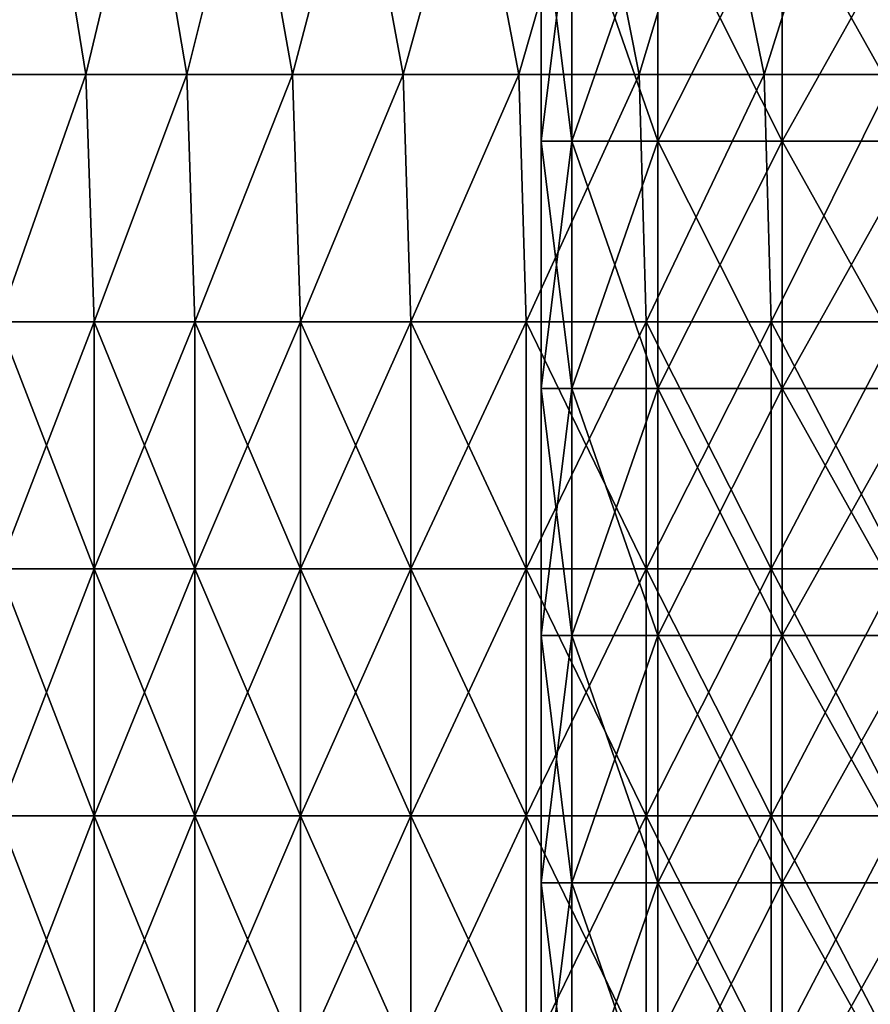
# Model space of a CAD drawing. Header units: inches. Extents: x -4.75 to 4.5, y 0 to 1.88.
# Tile 21 of 256: x -3.29 to -3.01, y 0.86 to 1.18. Entities that reach past the tile are written whole.
import ezdxf

# ---------------------------------------------------------------- set-up
doc = ezdxf.new("R2010")
doc.units = ezdxf.units.IN
doc.header["$LTSCALE"] = 101.851852
doc.header["$MEASUREMENT"] = 0
for name, color, linetype in [('12', 7, 'CONTINUOUS'), ('71', 7, 'CONTINUOUS'), ('72', 7, 'CONTINUOUS')]:
    doc.layers.add(name, color=color, linetype=linetype)

msp = doc.modelspace()

# ---------------------------------------------------------------- linework, layer by layer
at = {"layer": '12', "color": 13, "linetype": 'Continuous', "true_color": 0xd67263}
for points in [[(-3.2957, 1.16302, -1.3527), (-3.3081, 1.2431, -1.32207), (-3.27768, 1.2431, -1.39578), (-3.2957, 1.16302, -1.3527)], [(-3.27768, 1.2431, 1.39579), (-3.30809, 1.2431, 1.32209), (-3.29569, 1.16302, 1.3527), (-3.27768, 1.2431, 1.39579)], [(-3.26467, 1.16302, -1.42596), (-3.2957, 1.16302, -1.3527), (-3.27768, 1.2431, -1.39578), (-3.26467, 1.16302, -1.42596)], [(-3.27768, 1.2431, 1.39579), (-3.29569, 1.16302, 1.3527), (-3.26466, 1.16302, 1.42597), (-3.27768, 1.2431, 1.39579)], [(-3.24562, 1.2431, 1.4688), (-3.27768, 1.2431, 1.39579), (-3.26466, 1.16302, 1.42597), (-3.24562, 1.2431, 1.4688)], [(-3.26467, 1.16302, -1.42596), (-3.27768, 1.2431, -1.39578), (-3.24562, 1.2431, -1.46878), (-3.26467, 1.16302, -1.42596)], [(-3.23201, 1.16302, -1.49851), (-3.26467, 1.16302, -1.42596), (-3.24562, 1.2431, -1.46878), (-3.23201, 1.16302, -1.49851)], [(-3.24562, 1.2431, 1.4688), (-3.26466, 1.16302, 1.42597), (-3.232, 1.16302, 1.49852), (-3.24562, 1.2431, 1.4688)], [(-3.21193, 1.2431, 1.54107), (-3.24562, 1.2431, 1.4688), (-3.232, 1.16302, 1.49852), (-3.21193, 1.2431, 1.54107)], [(-3.23201, 1.16302, -1.49851), (-3.24562, 1.2431, -1.46878), (-3.21194, 1.2431, -1.54105), (-3.23201, 1.16302, -1.49851)], [(-3.19774, 1.16302, -1.57032), (-3.23201, 1.16302, -1.49851), (-3.21194, 1.2431, -1.54105), (-3.19774, 1.16302, -1.57032)], [(-3.21193, 1.2431, 1.54107), (-3.232, 1.16302, 1.49852), (-3.19773, 1.16302, 1.57032), (-3.21193, 1.2431, 1.54107)], [(-3.19774, 1.16302, -1.57032), (-3.21194, 1.2431, -1.54105), (-3.17665, 1.2431, -1.61255), (-3.19774, 1.16302, -1.57032)], [(-3.17664, 1.2431, 1.61256), (-3.21193, 1.2431, 1.54107), (-3.19773, 1.16302, 1.57032), (-3.17664, 1.2431, 1.61256)], [(-3.16187, 1.16302, -1.64134), (-3.19774, 1.16302, -1.57032), (-3.17665, 1.2431, -1.61255), (-3.16187, 1.16302, -1.64134)], [(-3.17664, 1.2431, 1.61256), (-3.19773, 1.16302, 1.57032), (-3.16187, 1.16302, 1.64135), (-3.17664, 1.2431, 1.61256)], [(-3.16187, 1.16302, -1.64134), (-3.17665, 1.2431, -1.61255), (-3.13976, 1.2431, -1.68324), (-3.16187, 1.16302, -1.64134)], [(-3.13976, 1.2431, 1.68325), (-3.17664, 1.2431, 1.61256), (-3.16187, 1.16302, 1.64135), (-3.13976, 1.2431, 1.68325)], [(-3.13976, 1.2431, 1.68325), (-3.16187, 1.16302, 1.64135), (-3.12442, 1.16302, 1.71155), (-3.13976, 1.2431, 1.68325)], [(-3.12443, 1.16302, -1.71154), (-3.16187, 1.16302, -1.64134), (-3.13976, 1.2431, -1.68324), (-3.12443, 1.16302, -1.71154)], [(-3.1013, 1.2431, 1.7531), (-3.13976, 1.2431, 1.68325), (-3.12442, 1.16302, 1.71155), (-3.1013, 1.2431, 1.7531)], [(-3.12443, 1.16302, -1.71154), (-3.13976, 1.2431, -1.68324), (-3.1013, 1.2431, -1.75309), (-3.12443, 1.16302, -1.71154)], [(-3.08542, 1.16302, -1.78089), (-3.12443, 1.16302, -1.71154), (-3.1013, 1.2431, -1.75309), (-3.08542, 1.16302, -1.78089)], [(-3.1013, 1.2431, 1.7531), (-3.12442, 1.16302, 1.71155), (-3.08542, 1.16302, 1.7809), (-3.1013, 1.2431, 1.7531)], [(-3.06129, 1.2431, 1.82207), (-3.1013, 1.2431, 1.7531), (-3.08542, 1.16302, 1.7809), (-3.06129, 1.2431, 1.82207)], [(-3.08542, 1.16302, -1.78089), (-3.1013, 1.2431, -1.75309), (-3.06129, 1.2431, -1.82206), (-3.08542, 1.16302, -1.78089)], [(-3.06129, 1.2431, 1.82207), (-3.08542, 1.16302, 1.7809), (-3.04488, 1.16302, 1.84936), (-3.06129, 1.2431, 1.82207)], [(-3.04488, 1.16302, -1.84935), (-3.08542, 1.16302, -1.78089), (-3.06129, 1.2431, -1.82206), (-3.04488, 1.16302, -1.84935)], [(-3.01974, 1.2431, 1.89012), (-3.06129, 1.2431, 1.82207), (-3.04488, 1.16302, 1.84936), (-3.01974, 1.2431, 1.89012)], [(-3.04488, 1.16302, -1.84935), (-3.06129, 1.2431, -1.82206), (-3.01975, 1.2431, -1.89011), (-3.04488, 1.16302, -1.84935)], [(-3.01974, 1.2431, 1.89012), (-3.04488, 1.16302, 1.84936), (-3.00282, 1.16302, 1.91689), (-3.01974, 1.2431, 1.89012)], [(-3.00282, 1.16302, -1.91689), (-3.04488, 1.16302, -1.84935), (-3.01975, 1.2431, -1.89011), (-3.00282, 1.16302, -1.91689)], [(-3.00282, 1.16302, -1.91689), (-3.01975, 1.2431, -1.89011), (-2.97669, 1.2431, -1.95722), (-3.00282, 1.16302, -1.91689)], [(-2.97668, 1.2431, 1.95723), (-3.01974, 1.2431, 1.89012), (-3.00282, 1.16302, 1.91689), (-2.97668, 1.2431, 1.95723)], [(-3.26467, 1.16302, -1.42596), (-3.29302, 1.08294, -1.3592), (-3.2957, 1.16302, -1.3527), (-3.26467, 1.16302, -1.42596)], [(-3.29569, 1.16302, 1.3527), (-3.29302, 1.08294, 1.3592), (-3.26466, 1.16302, 1.42597), (-3.29569, 1.16302, 1.3527)], [(-3.29302, 1.08294, 1.3592), (-3.262, 1.08294, 1.43204), (-3.26466, 1.16302, 1.42597), (-3.29302, 1.08294, 1.3592)], [(-3.262, 1.08294, -1.43204), (-3.29302, 1.08294, -1.3592), (-3.26467, 1.16302, -1.42596), (-3.262, 1.08294, -1.43204)], [(-3.23201, 1.16302, -1.49851), (-3.262, 1.08294, -1.43204), (-3.26467, 1.16302, -1.42596), (-3.23201, 1.16302, -1.49851)], [(-3.26466, 1.16302, 1.42597), (-3.262, 1.08294, 1.43204), (-3.232, 1.16302, 1.49852), (-3.26466, 1.16302, 1.42597)], [(-3.262, 1.08294, 1.43204), (-3.22938, 1.08294, 1.50417), (-3.232, 1.16302, 1.49852), (-3.262, 1.08294, 1.43204)], [(-3.22938, 1.08294, -1.50417), (-3.262, 1.08294, -1.43204), (-3.23201, 1.16302, -1.49851), (-3.22938, 1.08294, -1.50417)], [(-3.19774, 1.16302, -1.57032), (-3.22938, 1.08294, -1.50417), (-3.23201, 1.16302, -1.49851), (-3.19774, 1.16302, -1.57032)], [(-3.232, 1.16302, 1.49852), (-3.22938, 1.08294, 1.50417), (-3.19773, 1.16302, 1.57032), (-3.232, 1.16302, 1.49852)], [(-3.22938, 1.08294, 1.50417), (-3.19516, 1.08294, 1.57555), (-3.19773, 1.16302, 1.57032), (-3.22938, 1.08294, 1.50417)], [(-3.19516, 1.08294, -1.57555), (-3.22938, 1.08294, -1.50417), (-3.19774, 1.16302, -1.57032), (-3.19516, 1.08294, -1.57555)], [(-3.16187, 1.16302, -1.64134), (-3.19516, 1.08294, -1.57555), (-3.19774, 1.16302, -1.57032), (-3.16187, 1.16302, -1.64134)], [(-3.19773, 1.16302, 1.57032), (-3.19516, 1.08294, 1.57555), (-3.16187, 1.16302, 1.64135), (-3.19773, 1.16302, 1.57032)], [(-3.19516, 1.08294, 1.57555), (-3.15936, 1.08294, 1.64616), (-3.16187, 1.16302, 1.64135), (-3.19516, 1.08294, 1.57555)], [(-3.15936, 1.08294, -1.64616), (-3.19516, 1.08294, -1.57555), (-3.16187, 1.16302, -1.64134), (-3.15936, 1.08294, -1.64616)], [(-3.16187, 1.16302, 1.64135), (-3.15936, 1.08294, 1.64616), (-3.12442, 1.16302, 1.71155), (-3.16187, 1.16302, 1.64135)], [(-3.12443, 1.16302, -1.71154), (-3.15936, 1.08294, -1.64616), (-3.16187, 1.16302, -1.64134), (-3.12443, 1.16302, -1.71154)], [(-3.15936, 1.08294, 1.64616), (-3.12201, 1.08294, 1.71595), (-3.12442, 1.16302, 1.71155), (-3.15936, 1.08294, 1.64616)], [(-3.12201, 1.08294, -1.71595), (-3.15936, 1.08294, -1.64616), (-3.12443, 1.16302, -1.71154), (-3.12201, 1.08294, -1.71595)], [(-3.08542, 1.16302, -1.78089), (-3.12201, 1.08294, -1.71595), (-3.12443, 1.16302, -1.71154), (-3.08542, 1.16302, -1.78089)], [(-3.12442, 1.16302, 1.71155), (-3.12201, 1.08294, 1.71595), (-3.08542, 1.16302, 1.7809), (-3.12442, 1.16302, 1.71155)], [(-3.08311, 1.08294, -1.7849), (-3.12201, 1.08294, -1.71595), (-3.08542, 1.16302, -1.78089), (-3.08311, 1.08294, -1.7849)], [(-3.12201, 1.08294, 1.71595), (-3.08311, 1.08294, 1.7849), (-3.08542, 1.16302, 1.7809), (-3.12201, 1.08294, 1.71595)], [(-3.08542, 1.16302, 1.7809), (-3.08311, 1.08294, 1.7849), (-3.04488, 1.16302, 1.84936), (-3.08542, 1.16302, 1.7809)], [(-3.04488, 1.16302, -1.84935), (-3.08311, 1.08294, -1.7849), (-3.08542, 1.16302, -1.78089), (-3.04488, 1.16302, -1.84935)], [(-3.08311, 1.08294, 1.7849), (-3.04268, 1.08294, 1.85296), (-3.04488, 1.16302, 1.84936), (-3.08311, 1.08294, 1.7849)], [(-3.04268, 1.08294, -1.85296), (-3.08311, 1.08294, -1.7849), (-3.04488, 1.16302, -1.84935), (-3.04268, 1.08294, -1.85296)], [(-3.04488, 1.16302, 1.84936), (-3.04268, 1.08294, 1.85296), (-3.00282, 1.16302, 1.91689), (-3.04488, 1.16302, 1.84936)], [(-3.00282, 1.16302, -1.91689), (-3.04268, 1.08294, -1.85296), (-3.04488, 1.16302, -1.84935), (-3.00282, 1.16302, -1.91689)], [(-3.04268, 1.08294, 1.85296), (-3.00076, 1.08294, 1.92011), (-3.00282, 1.16302, 1.91689), (-3.04268, 1.08294, 1.85296)], [(-3.00076, 1.08294, -1.92011), (-3.04268, 1.08294, -1.85296), (-3.00282, 1.16302, -1.91689), (-3.00076, 1.08294, -1.92011)], [(-3.262, 1.08294, 1.43204), (-3.29302, 1.08294, 1.3592), (-3.262, 1.00286, 1.43204), (-3.262, 1.08294, 1.43204)], [(-3.262, 1.00286, 1.43204), (-3.29302, 1.08294, 1.3592), (-3.29302, 1.00286, 1.3592), (-3.262, 1.00286, 1.43204)], [(-3.262, 1.00286, -1.43204), (-3.29302, 1.00286, -1.3592), (-3.262, 1.08294, -1.43204), (-3.262, 1.00286, -1.43204)], [(-3.262, 1.08294, -1.43204), (-3.29302, 1.00286, -1.3592), (-3.29302, 1.08294, -1.3592), (-3.262, 1.08294, -1.43204)], [(-3.22938, 1.08294, 1.50417), (-3.262, 1.08294, 1.43204), (-3.22938, 1.00286, 1.50417), (-3.22938, 1.08294, 1.50417)], [(-3.22938, 1.00286, 1.50417), (-3.262, 1.08294, 1.43204), (-3.262, 1.00286, 1.43204), (-3.22938, 1.00286, 1.50417)], [(-3.22938, 1.00286, -1.50417), (-3.262, 1.00286, -1.43204), (-3.22938, 1.08294, -1.50417), (-3.22938, 1.00286, -1.50417)], [(-3.22938, 1.08294, -1.50417), (-3.262, 1.00286, -1.43204), (-3.262, 1.08294, -1.43204), (-3.22938, 1.08294, -1.50417)], [(-3.19516, 1.08294, 1.57555), (-3.22938, 1.08294, 1.50417), (-3.19516, 1.00286, 1.57555), (-3.19516, 1.08294, 1.57555)], [(-3.19516, 1.00286, 1.57555), (-3.22938, 1.08294, 1.50417), (-3.22938, 1.00286, 1.50417), (-3.19516, 1.00286, 1.57555)], [(-3.19516, 1.00286, -1.57555), (-3.22938, 1.00286, -1.50417), (-3.19516, 1.08294, -1.57555), (-3.19516, 1.00286, -1.57555)], [(-3.19516, 1.08294, -1.57555), (-3.22938, 1.00286, -1.50417), (-3.22938, 1.08294, -1.50417), (-3.19516, 1.08294, -1.57555)], [(-3.15936, 1.08294, 1.64616), (-3.19516, 1.08294, 1.57555), (-3.15936, 1.00286, 1.64616), (-3.15936, 1.08294, 1.64616)], [(-3.15936, 1.00286, 1.64616), (-3.19516, 1.08294, 1.57555), (-3.19516, 1.00286, 1.57555), (-3.15936, 1.00286, 1.64616)], [(-3.15936, 1.00286, -1.64616), (-3.19516, 1.00286, -1.57555), (-3.15936, 1.08294, -1.64616), (-3.15936, 1.00286, -1.64616)], [(-3.15936, 1.08294, -1.64616), (-3.19516, 1.00286, -1.57555), (-3.19516, 1.08294, -1.57555), (-3.15936, 1.08294, -1.64616)], [(-3.12201, 1.08294, 1.71595), (-3.15936, 1.08294, 1.64616), (-3.12201, 1.00286, 1.71595), (-3.12201, 1.08294, 1.71595)], [(-3.12201, 1.00286, 1.71595), (-3.15936, 1.08294, 1.64616), (-3.15936, 1.00286, 1.64616), (-3.12201, 1.00286, 1.71595)], [(-3.12201, 1.00286, -1.71595), (-3.15936, 1.00286, -1.64616), (-3.12201, 1.08294, -1.71595), (-3.12201, 1.00286, -1.71595)], [(-3.12201, 1.08294, -1.71595), (-3.15936, 1.00286, -1.64616), (-3.15936, 1.08294, -1.64616), (-3.12201, 1.08294, -1.71595)], [(-3.08311, 1.00286, -1.7849), (-3.12201, 1.00286, -1.71595), (-3.08311, 1.08294, -1.7849), (-3.08311, 1.00286, -1.7849)], [(-3.08311, 1.08294, -1.7849), (-3.12201, 1.00286, -1.71595), (-3.12201, 1.08294, -1.71595), (-3.08311, 1.08294, -1.7849)], [(-3.08311, 1.08294, 1.7849), (-3.12201, 1.08294, 1.71595), (-3.08311, 1.00286, 1.7849), (-3.08311, 1.08294, 1.7849)], [(-3.08311, 1.00286, 1.7849), (-3.12201, 1.08294, 1.71595), (-3.12201, 1.00286, 1.71595), (-3.08311, 1.00286, 1.7849)], [(-3.04268, 1.08294, 1.85296), (-3.08311, 1.08294, 1.7849), (-3.04268, 1.00286, 1.85296), (-3.04268, 1.08294, 1.85296)], [(-3.04268, 1.00286, 1.85296), (-3.08311, 1.08294, 1.7849), (-3.08311, 1.00286, 1.7849), (-3.04268, 1.00286, 1.85296)], [(-3.04268, 1.00286, -1.85296), (-3.08311, 1.00286, -1.7849), (-3.04268, 1.08294, -1.85296), (-3.04268, 1.00286, -1.85296)], [(-3.04268, 1.08294, -1.85296), (-3.08311, 1.00286, -1.7849), (-3.08311, 1.08294, -1.7849), (-3.04268, 1.08294, -1.85296)], [(-3.00076, 1.08294, 1.92011), (-3.04268, 1.08294, 1.85296), (-3.00076, 1.00286, 1.92011), (-3.00076, 1.08294, 1.92011)], [(-3.00076, 1.00286, 1.92011), (-3.04268, 1.08294, 1.85296), (-3.04268, 1.00286, 1.85296), (-3.00076, 1.00286, 1.92011)], [(-3.00076, 1.00286, -1.92011), (-3.04268, 1.00286, -1.85296), (-3.00076, 1.08294, -1.92011), (-3.00076, 1.00286, -1.92011)], [(-3.00076, 1.08294, -1.92011), (-3.04268, 1.00286, -1.85296), (-3.04268, 1.08294, -1.85296), (-3.00076, 1.08294, -1.92011)], [(-3.262, 1.00286, 1.43204), (-3.29302, 1.00286, 1.3592), (-3.262, 0.92278, 1.43204), (-3.262, 1.00286, 1.43204)], [(-3.262, 0.92278, 1.43204), (-3.29302, 1.00286, 1.3592), (-3.29302, 0.92278, 1.3592), (-3.262, 0.92278, 1.43204)], [(-3.262, 0.92278, -1.43204), (-3.29302, 0.92278, -1.3592), (-3.262, 1.00286, -1.43204), (-3.262, 0.92278, -1.43204)], [(-3.262, 1.00286, -1.43204), (-3.29302, 0.92278, -1.3592), (-3.29302, 1.00286, -1.3592), (-3.262, 1.00286, -1.43204)], [(-3.22938, 1.00286, 1.50417), (-3.262, 1.00286, 1.43204), (-3.22938, 0.92278, 1.50417), (-3.22938, 1.00286, 1.50417)], [(-3.22938, 0.92278, 1.50417), (-3.262, 1.00286, 1.43204), (-3.262, 0.92278, 1.43204), (-3.22938, 0.92278, 1.50417)], [(-3.22938, 0.92278, -1.50417), (-3.262, 0.92278, -1.43204), (-3.22938, 1.00286, -1.50417), (-3.22938, 0.92278, -1.50417)], [(-3.22938, 1.00286, -1.50417), (-3.262, 0.92278, -1.43204), (-3.262, 1.00286, -1.43204), (-3.22938, 1.00286, -1.50417)], [(-3.19516, 1.00286, 1.57555), (-3.22938, 1.00286, 1.50417), (-3.19516, 0.92278, 1.57555), (-3.19516, 1.00286, 1.57555)], [(-3.19516, 0.92278, 1.57555), (-3.22938, 1.00286, 1.50417), (-3.22938, 0.92278, 1.50417), (-3.19516, 0.92278, 1.57555)], [(-3.19516, 0.92278, -1.57555), (-3.22938, 0.92278, -1.50417), (-3.19516, 1.00286, -1.57555), (-3.19516, 0.92278, -1.57555)], [(-3.19516, 1.00286, -1.57555), (-3.22938, 0.92278, -1.50417), (-3.22938, 1.00286, -1.50417), (-3.19516, 1.00286, -1.57555)], [(-3.15936, 1.00286, 1.64616), (-3.19516, 1.00286, 1.57555), (-3.15936, 0.92278, 1.64616), (-3.15936, 1.00286, 1.64616)], [(-3.15936, 0.92278, 1.64616), (-3.19516, 1.00286, 1.57555), (-3.19516, 0.92278, 1.57555), (-3.15936, 0.92278, 1.64616)], [(-3.15936, 0.92278, -1.64616), (-3.19516, 0.92278, -1.57555), (-3.15936, 1.00286, -1.64616), (-3.15936, 0.92278, -1.64616)], [(-3.15936, 1.00286, -1.64616), (-3.19516, 0.92278, -1.57555), (-3.19516, 1.00286, -1.57555), (-3.15936, 1.00286, -1.64616)], [(-3.12201, 1.00286, 1.71595), (-3.15936, 1.00286, 1.64616), (-3.12201, 0.92278, 1.71595), (-3.12201, 1.00286, 1.71595)], [(-3.12201, 0.92278, 1.71595), (-3.15936, 1.00286, 1.64616), (-3.15936, 0.92278, 1.64616), (-3.12201, 0.92278, 1.71595)], [(-3.12201, 0.92278, -1.71595), (-3.15936, 0.92278, -1.64616), (-3.12201, 1.00286, -1.71595), (-3.12201, 0.92278, -1.71595)], [(-3.12201, 1.00286, -1.71595), (-3.15936, 0.92278, -1.64616), (-3.15936, 1.00286, -1.64616), (-3.12201, 1.00286, -1.71595)], [(-3.08311, 0.92278, 1.7849), (-3.12201, 1.00286, 1.71595), (-3.12201, 0.92278, 1.71595), (-3.08311, 0.92278, 1.7849)], [(-3.08311, 0.92278, -1.7849), (-3.12201, 0.92278, -1.71595), (-3.08311, 1.00286, -1.7849), (-3.08311, 0.92278, -1.7849)], [(-3.08311, 1.00286, -1.7849), (-3.12201, 0.92278, -1.71595), (-3.12201, 1.00286, -1.71595), (-3.08311, 1.00286, -1.7849)], [(-3.08311, 1.00286, 1.7849), (-3.12201, 1.00286, 1.71595), (-3.08311, 0.92278, 1.7849), (-3.08311, 1.00286, 1.7849)], [(-3.04268, 1.00286, 1.85296), (-3.08311, 1.00286, 1.7849), (-3.04268, 0.92278, 1.85296), (-3.04268, 1.00286, 1.85296)], [(-3.04268, 0.92278, 1.85296), (-3.08311, 1.00286, 1.7849), (-3.08311, 0.92278, 1.7849), (-3.04268, 0.92278, 1.85296)], [(-3.04268, 0.92278, -1.85296), (-3.08311, 0.92278, -1.7849), (-3.04268, 1.00286, -1.85296), (-3.04268, 0.92278, -1.85296)], [(-3.04268, 1.00286, -1.85296), (-3.08311, 0.92278, -1.7849), (-3.08311, 1.00286, -1.7849), (-3.04268, 1.00286, -1.85296)], [(-3.00076, 1.00286, 1.92011), (-3.04268, 1.00286, 1.85296), (-3.00076, 0.92278, 1.92011), (-3.00076, 1.00286, 1.92011)], [(-3.00076, 0.92278, 1.92011), (-3.04268, 1.00286, 1.85296), (-3.04268, 0.92278, 1.85296), (-3.00076, 0.92278, 1.92011)], [(-3.00076, 0.92278, -1.92011), (-3.04268, 0.92278, -1.85296), (-3.00076, 1.00286, -1.92011), (-3.00076, 0.92278, -1.92011)], [(-3.00076, 1.00286, -1.92011), (-3.04268, 0.92278, -1.85296), (-3.04268, 1.00286, -1.85296), (-3.00076, 1.00286, -1.92011)], [(-3.262, 0.92278, 1.43204), (-3.29302, 0.92278, 1.3592), (-3.262, 0.8427, 1.43204), (-3.262, 0.92278, 1.43204)], [(-3.262, 0.8427, 1.43204), (-3.29302, 0.92278, 1.3592), (-3.29302, 0.8427, 1.3592), (-3.262, 0.8427, 1.43204)], [(-3.262, 0.8427, -1.43204), (-3.29302, 0.8427, -1.3592), (-3.262, 0.92278, -1.43204), (-3.262, 0.8427, -1.43204)], [(-3.262, 0.92278, -1.43204), (-3.29302, 0.8427, -1.3592), (-3.29302, 0.92278, -1.3592), (-3.262, 0.92278, -1.43204)], [(-3.22938, 0.92278, 1.50417), (-3.262, 0.92278, 1.43204), (-3.22938, 0.8427, 1.50417), (-3.22938, 0.92278, 1.50417)], [(-3.22938, 0.8427, 1.50417), (-3.262, 0.92278, 1.43204), (-3.262, 0.8427, 1.43204), (-3.22938, 0.8427, 1.50417)], [(-3.22938, 0.8427, -1.50417), (-3.262, 0.8427, -1.43204), (-3.22938, 0.92278, -1.50417), (-3.22938, 0.8427, -1.50417)], [(-3.22938, 0.92278, -1.50417), (-3.262, 0.8427, -1.43204), (-3.262, 0.92278, -1.43204), (-3.22938, 0.92278, -1.50417)], [(-3.19516, 0.92278, 1.57555), (-3.22938, 0.92278, 1.50417), (-3.19516, 0.8427, 1.57555), (-3.19516, 0.92278, 1.57555)], [(-3.19516, 0.8427, 1.57555), (-3.22938, 0.92278, 1.50417), (-3.22938, 0.8427, 1.50417), (-3.19516, 0.8427, 1.57555)], [(-3.19516, 0.8427, -1.57555), (-3.22938, 0.8427, -1.50417), (-3.19516, 0.92278, -1.57555), (-3.19516, 0.8427, -1.57555)], [(-3.19516, 0.92278, -1.57555), (-3.22938, 0.8427, -1.50417), (-3.22938, 0.92278, -1.50417), (-3.19516, 0.92278, -1.57555)], [(-3.15936, 0.92278, 1.64616), (-3.19516, 0.92278, 1.57555), (-3.15936, 0.8427, 1.64616), (-3.15936, 0.92278, 1.64616)], [(-3.15936, 0.8427, 1.64616), (-3.19516, 0.92278, 1.57555), (-3.19516, 0.8427, 1.57555), (-3.15936, 0.8427, 1.64616)], [(-3.15936, 0.8427, -1.64616), (-3.19516, 0.8427, -1.57555), (-3.15936, 0.92278, -1.64616), (-3.15936, 0.8427, -1.64616)], [(-3.15936, 0.92278, -1.64616), (-3.19516, 0.8427, -1.57555), (-3.19516, 0.92278, -1.57555), (-3.15936, 0.92278, -1.64616)], [(-3.12201, 0.92278, 1.71595), (-3.15936, 0.92278, 1.64616), (-3.12201, 0.8427, 1.71595), (-3.12201, 0.92278, 1.71595)], [(-3.12201, 0.8427, 1.71595), (-3.15936, 0.92278, 1.64616), (-3.15936, 0.8427, 1.64616), (-3.12201, 0.8427, 1.71595)], [(-3.12201, 0.8427, -1.71595), (-3.15936, 0.8427, -1.64616), (-3.12201, 0.92278, -1.71595), (-3.12201, 0.8427, -1.71595)], [(-3.12201, 0.92278, -1.71595), (-3.15936, 0.8427, -1.64616), (-3.15936, 0.92278, -1.64616), (-3.12201, 0.92278, -1.71595)], [(-3.08311, 0.92278, 1.7849), (-3.12201, 0.92278, 1.71595), (-3.08311, 0.8427, 1.7849), (-3.08311, 0.92278, 1.7849)], [(-3.08311, 0.8427, 1.7849), (-3.12201, 0.92278, 1.71595), (-3.12201, 0.8427, 1.71595), (-3.08311, 0.8427, 1.7849)], [(-3.08311, 0.8427, -1.7849), (-3.12201, 0.8427, -1.71595), (-3.08311, 0.92278, -1.7849), (-3.08311, 0.8427, -1.7849)], [(-3.08311, 0.92278, -1.7849), (-3.12201, 0.8427, -1.71595), (-3.12201, 0.92278, -1.71595), (-3.08311, 0.92278, -1.7849)], [(-3.04268, 0.92278, 1.85296), (-3.08311, 0.92278, 1.7849), (-3.04268, 0.8427, 1.85296), (-3.04268, 0.92278, 1.85296)], [(-3.04268, 0.8427, 1.85296), (-3.08311, 0.92278, 1.7849), (-3.08311, 0.8427, 1.7849), (-3.04268, 0.8427, 1.85296)], [(-3.04268, 0.8427, -1.85296), (-3.08311, 0.8427, -1.7849), (-3.04268, 0.92278, -1.85296), (-3.04268, 0.8427, -1.85296)], [(-3.04268, 0.92278, -1.85296), (-3.08311, 0.8427, -1.7849), (-3.08311, 0.92278, -1.7849), (-3.04268, 0.92278, -1.85296)], [(-3.00076, 0.92278, 1.92011), (-3.04268, 0.92278, 1.85296), (-3.00076, 0.8427, 1.92011), (-3.00076, 0.92278, 1.92011)], [(-3.00076, 0.8427, 1.92011), (-3.04268, 0.92278, 1.85296), (-3.04268, 0.8427, 1.85296), (-3.00076, 0.8427, 1.92011)], [(-3.00076, 0.8427, -1.92011), (-3.04268, 0.8427, -1.85296), (-3.00076, 0.92278, -1.92011), (-3.00076, 0.8427, -1.92011)], [(-3.00076, 0.92278, -1.92011), (-3.04268, 0.8427, -1.85296), (-3.04268, 0.92278, -1.85296), (-3.00076, 0.92278, -1.92011)]]:
    msp.add_3dface(points, dxfattribs=at)
at = {"layer": '71', "color": 13, "linetype": 'Continuous', "true_color": 0xd67263}
for points in [[(-3.10721, 1.22148, -1.14158), (-3.11716, 1.22148, -1.09798), (-3.10721, 1.1414, -1.14158), (-3.10721, 1.22148, -1.14158)], [(-3.10721, 1.1414, -1.14158), (-3.11716, 1.22148, -1.09798), (-3.11716, 1.1414, -1.09798), (-3.10721, 1.1414, -1.14158)], [(-3.07932, 1.22148, -1.17655), (-3.10721, 1.22148, -1.14158), (-3.07932, 1.1414, -1.17655), (-3.07932, 1.22148, -1.17655)], [(-3.07932, 1.1414, -1.17655), (-3.10721, 1.22148, -1.14158), (-3.10721, 1.1414, -1.14158), (-3.07932, 1.1414, -1.17655)], [(-3.03903, 1.22148, -1.19596), (-3.07932, 1.22148, -1.17655), (-3.03903, 1.1414, -1.19596), (-3.03903, 1.22148, -1.19596)], [(-3.03903, 1.1414, -1.19596), (-3.07932, 1.22148, -1.17655), (-3.07932, 1.1414, -1.17655), (-3.03903, 1.1414, -1.19596)], [(-2.9943, 1.22148, -1.19596), (-3.03903, 1.22148, -1.19596), (-2.9943, 1.1414, -1.19596), (-2.9943, 1.22148, -1.19596)], [(-2.9943, 1.1414, -1.19596), (-3.03903, 1.22148, -1.19596), (-3.03903, 1.1414, -1.19596), (-2.9943, 1.1414, -1.19596)], [(-3.10721, 1.1414, -1.14158), (-3.11716, 1.1414, -1.09798), (-3.10721, 1.06132, -1.14158), (-3.10721, 1.1414, -1.14158)], [(-3.10721, 1.06132, -1.14158), (-3.11716, 1.1414, -1.09798), (-3.11716, 1.06132, -1.09798), (-3.10721, 1.06132, -1.14158)], [(-3.07932, 1.1414, -1.17655), (-3.10721, 1.1414, -1.14158), (-3.07932, 1.06132, -1.17655), (-3.07932, 1.1414, -1.17655)], [(-3.07932, 1.06132, -1.17655), (-3.10721, 1.1414, -1.14158), (-3.10721, 1.06132, -1.14158), (-3.07932, 1.06132, -1.17655)], [(-3.03903, 1.1414, -1.19596), (-3.07932, 1.1414, -1.17655), (-3.03903, 1.06132, -1.19596), (-3.03903, 1.1414, -1.19596)], [(-3.03903, 1.06132, -1.19596), (-3.07932, 1.1414, -1.17655), (-3.07932, 1.06132, -1.17655), (-3.03903, 1.06132, -1.19596)], [(-2.9943, 1.1414, -1.19596), (-3.03903, 1.1414, -1.19596), (-2.9943, 1.06132, -1.19596), (-2.9943, 1.1414, -1.19596)], [(-2.9943, 1.06132, -1.19596), (-3.03903, 1.1414, -1.19596), (-3.03903, 1.06132, -1.19596), (-2.9943, 1.06132, -1.19596)], [(-3.10721, 1.06132, -1.14158), (-3.11716, 1.06132, -1.09798), (-3.10721, 0.98124, -1.14158), (-3.10721, 1.06132, -1.14158)], [(-3.10721, 0.98124, -1.14158), (-3.11716, 1.06132, -1.09798), (-3.11716, 0.98124, -1.09798), (-3.10721, 0.98124, -1.14158)], [(-3.07932, 1.06132, -1.17655), (-3.10721, 1.06132, -1.14158), (-3.07932, 0.98124, -1.17655), (-3.07932, 1.06132, -1.17655)], [(-3.07932, 0.98124, -1.17655), (-3.10721, 1.06132, -1.14158), (-3.10721, 0.98124, -1.14158), (-3.07932, 0.98124, -1.17655)], [(-3.03903, 1.06132, -1.19596), (-3.07932, 1.06132, -1.17655), (-3.03903, 0.98124, -1.19596), (-3.03903, 1.06132, -1.19596)], [(-3.03903, 0.98124, -1.19596), (-3.07932, 1.06132, -1.17655), (-3.07932, 0.98124, -1.17655), (-3.03903, 0.98124, -1.19596)], [(-2.9943, 1.06132, -1.19596), (-3.03903, 1.06132, -1.19596), (-2.9943, 0.98124, -1.19596), (-2.9943, 1.06132, -1.19596)], [(-2.9943, 0.98124, -1.19596), (-3.03903, 1.06132, -1.19596), (-3.03903, 0.98124, -1.19596), (-2.9943, 0.98124, -1.19596)], [(-3.10721, 0.98124, -1.14158), (-3.11716, 0.98124, -1.09798), (-3.10721, 0.90116, -1.14158), (-3.10721, 0.98124, -1.14158)], [(-3.10721, 0.90116, -1.14158), (-3.11716, 0.98124, -1.09798), (-3.11716, 0.90116, -1.09798), (-3.10721, 0.90116, -1.14158)], [(-3.07932, 0.98124, -1.17655), (-3.10721, 0.98124, -1.14158), (-3.07932, 0.90116, -1.17655), (-3.07932, 0.98124, -1.17655)], [(-3.07932, 0.90116, -1.17655), (-3.10721, 0.98124, -1.14158), (-3.10721, 0.90116, -1.14158), (-3.07932, 0.90116, -1.17655)], [(-3.03903, 0.98124, -1.19596), (-3.07932, 0.98124, -1.17655), (-3.03903, 0.90116, -1.19596), (-3.03903, 0.98124, -1.19596)], [(-3.03903, 0.90116, -1.19596), (-3.07932, 0.98124, -1.17655), (-3.07932, 0.90116, -1.17655), (-3.03903, 0.90116, -1.19596)], [(-2.9943, 0.98124, -1.19596), (-3.03903, 0.98124, -1.19596), (-2.9943, 0.90116, -1.19596), (-2.9943, 0.98124, -1.19596)], [(-2.9943, 0.90116, -1.19596), (-3.03903, 0.98124, -1.19596), (-3.03903, 0.90116, -1.19596), (-2.9943, 0.90116, -1.19596)], [(-3.10721, 0.90116, -1.14158), (-3.11716, 0.90116, -1.09798), (-3.10721, 0.82108, -1.14158), (-3.10721, 0.90116, -1.14158)], [(-3.10721, 0.82108, -1.14158), (-3.11716, 0.90116, -1.09798), (-3.11716, 0.82108, -1.09798), (-3.10721, 0.82108, -1.14158)], [(-3.07932, 0.90116, -1.17655), (-3.10721, 0.90116, -1.14158), (-3.07932, 0.82108, -1.17655), (-3.07932, 0.90116, -1.17655)], [(-3.07932, 0.82108, -1.17655), (-3.10721, 0.90116, -1.14158), (-3.10721, 0.82108, -1.14158), (-3.07932, 0.82108, -1.17655)], [(-3.03903, 0.90116, -1.19596), (-3.07932, 0.90116, -1.17655), (-3.03903, 0.82108, -1.19596), (-3.03903, 0.90116, -1.19596)], [(-3.03903, 0.82108, -1.19596), (-3.07932, 0.90116, -1.17655), (-3.07932, 0.82108, -1.17655), (-3.03903, 0.82108, -1.19596)], [(-2.9943, 0.90116, -1.19596), (-3.03903, 0.90116, -1.19596), (-2.9943, 0.82108, -1.19596), (-2.9943, 0.90116, -1.19596)], [(-2.9943, 0.82108, -1.19596), (-3.03903, 0.90116, -1.19596), (-3.03903, 0.82108, -1.19596), (-2.9943, 0.82108, -1.19596)]]:
    msp.add_3dface(points, dxfattribs=at)
at = {"layer": '72', "color": 13, "linetype": 'Continuous', "true_color": 0xd67263}
for points in [[(-3.11716, 1.1414, -1.09798), (-3.11716, 1.22148, -1.09798), (-3.10721, 1.22148, -1.05437), (-3.11716, 1.1414, -1.09798)], [(-3.11716, 1.1414, -1.09798), (-3.10721, 1.22148, -1.05437), (-3.10721, 1.1414, -1.05437), (-3.11716, 1.1414, -1.09798)], [(-3.10721, 1.22148, -1.05437), (-3.07932, 1.22148, -1.0194), (-3.10721, 1.1414, -1.05437), (-3.10721, 1.22148, -1.05437)], [(-3.10721, 1.1414, -1.05437), (-3.07932, 1.22148, -1.0194), (-3.07932, 1.1414, -1.0194), (-3.10721, 1.1414, -1.05437)], [(-3.07932, 1.22148, -1.0194), (-3.03903, 1.22148, -0.99999), (-3.07932, 1.1414, -1.0194), (-3.07932, 1.22148, -1.0194)], [(-3.07932, 1.1414, -1.0194), (-3.03903, 1.22148, -0.99999), (-3.03903, 1.1414, -0.99999), (-3.07932, 1.1414, -1.0194)], [(-3.03903, 1.22148, -0.99999), (-2.9943, 1.22148, -0.99999), (-3.03903, 1.1414, -0.99999), (-3.03903, 1.22148, -0.99999)], [(-3.03903, 1.1414, -0.99999), (-2.9943, 1.22148, -0.99999), (-2.9943, 1.1414, -0.99999), (-3.03903, 1.1414, -0.99999)], [(-3.11716, 1.06132, -1.09798), (-3.11716, 1.1414, -1.09798), (-3.10721, 1.1414, -1.05437), (-3.11716, 1.06132, -1.09798)], [(-3.11716, 1.06132, -1.09798), (-3.10721, 1.1414, -1.05437), (-3.10721, 1.06132, -1.05437), (-3.11716, 1.06132, -1.09798)], [(-3.10721, 1.1414, -1.05437), (-3.07932, 1.1414, -1.0194), (-3.10721, 1.06132, -1.05437), (-3.10721, 1.1414, -1.05437)], [(-3.10721, 1.06132, -1.05437), (-3.07932, 1.1414, -1.0194), (-3.07932, 1.06132, -1.0194), (-3.10721, 1.06132, -1.05437)], [(-3.07932, 1.1414, -1.0194), (-3.03903, 1.1414, -0.99999), (-3.07932, 1.06132, -1.0194), (-3.07932, 1.1414, -1.0194)], [(-3.07932, 1.06132, -1.0194), (-3.03903, 1.1414, -0.99999), (-3.03903, 1.06132, -0.99999), (-3.07932, 1.06132, -1.0194)], [(-3.03903, 1.1414, -0.99999), (-2.9943, 1.1414, -0.99999), (-3.03903, 1.06132, -0.99999), (-3.03903, 1.1414, -0.99999)], [(-3.03903, 1.06132, -0.99999), (-2.9943, 1.1414, -0.99999), (-2.9943, 1.06132, -0.99999), (-3.03903, 1.06132, -0.99999)], [(-3.11716, 0.98124, -1.09798), (-3.11716, 1.06132, -1.09798), (-3.10721, 1.06132, -1.05437), (-3.11716, 0.98124, -1.09798)], [(-3.11716, 0.98124, -1.09798), (-3.10721, 1.06132, -1.05437), (-3.10721, 0.98124, -1.05437), (-3.11716, 0.98124, -1.09798)], [(-3.10721, 1.06132, -1.05437), (-3.07932, 1.06132, -1.0194), (-3.10721, 0.98124, -1.05437), (-3.10721, 1.06132, -1.05437)], [(-3.10721, 0.98124, -1.05437), (-3.07932, 1.06132, -1.0194), (-3.07932, 0.98124, -1.0194), (-3.10721, 0.98124, -1.05437)], [(-3.07932, 1.06132, -1.0194), (-3.03903, 1.06132, -0.99999), (-3.07932, 0.98124, -1.0194), (-3.07932, 1.06132, -1.0194)], [(-3.07932, 0.98124, -1.0194), (-3.03903, 1.06132, -0.99999), (-3.03903, 0.98124, -0.99999), (-3.07932, 0.98124, -1.0194)], [(-3.03903, 1.06132, -0.99999), (-2.9943, 1.06132, -0.99999), (-3.03903, 0.98124, -0.99999), (-3.03903, 1.06132, -0.99999)], [(-3.03903, 0.98124, -0.99999), (-2.9943, 1.06132, -0.99999), (-2.9943, 0.98124, -0.99999), (-3.03903, 0.98124, -0.99999)], [(-3.11716, 0.90116, -1.09798), (-3.11716, 0.98124, -1.09798), (-3.10721, 0.98124, -1.05437), (-3.11716, 0.90116, -1.09798)], [(-3.11716, 0.90116, -1.09798), (-3.10721, 0.98124, -1.05437), (-3.10721, 0.90116, -1.05437), (-3.11716, 0.90116, -1.09798)], [(-3.10721, 0.98124, -1.05437), (-3.07932, 0.98124, -1.0194), (-3.10721, 0.90116, -1.05437), (-3.10721, 0.98124, -1.05437)], [(-3.10721, 0.90116, -1.05437), (-3.07932, 0.98124, -1.0194), (-3.07932, 0.90116, -1.0194), (-3.10721, 0.90116, -1.05437)], [(-3.07932, 0.98124, -1.0194), (-3.03903, 0.98124, -0.99999), (-3.07932, 0.90116, -1.0194), (-3.07932, 0.98124, -1.0194)], [(-3.07932, 0.90116, -1.0194), (-3.03903, 0.98124, -0.99999), (-3.03903, 0.90116, -0.99999), (-3.07932, 0.90116, -1.0194)], [(-3.03903, 0.98124, -0.99999), (-2.9943, 0.98124, -0.99999), (-3.03903, 0.90116, -0.99999), (-3.03903, 0.98124, -0.99999)], [(-3.03903, 0.90116, -0.99999), (-2.9943, 0.98124, -0.99999), (-2.9943, 0.90116, -0.99999), (-3.03903, 0.90116, -0.99999)], [(-3.11716, 0.82108, -1.09798), (-3.11716, 0.90116, -1.09798), (-3.10721, 0.90116, -1.05437), (-3.11716, 0.82108, -1.09798)], [(-3.11716, 0.82108, -1.09798), (-3.10721, 0.90116, -1.05437), (-3.10721, 0.82108, -1.05437), (-3.11716, 0.82108, -1.09798)], [(-3.10721, 0.90116, -1.05437), (-3.07932, 0.90116, -1.0194), (-3.10721, 0.82108, -1.05437), (-3.10721, 0.90116, -1.05437)], [(-3.10721, 0.82108, -1.05437), (-3.07932, 0.90116, -1.0194), (-3.07932, 0.82108, -1.0194), (-3.10721, 0.82108, -1.05437)], [(-3.07932, 0.90116, -1.0194), (-3.03903, 0.90116, -0.99999), (-3.07932, 0.82108, -1.0194), (-3.07932, 0.90116, -1.0194)], [(-3.07932, 0.82108, -1.0194), (-3.03903, 0.90116, -0.99999), (-3.03903, 0.82108, -0.99999), (-3.07932, 0.82108, -1.0194)], [(-3.03903, 0.90116, -0.99999), (-2.9943, 0.90116, -0.99999), (-3.03903, 0.82108, -0.99999), (-3.03903, 0.90116, -0.99999)], [(-3.03903, 0.82108, -0.99999), (-2.9943, 0.90116, -0.99999), (-2.9943, 0.82108, -0.99999), (-3.03903, 0.82108, -0.99999)]]:
    msp.add_3dface(points, dxfattribs=at)

doc.saveas('drawing.dxf')
